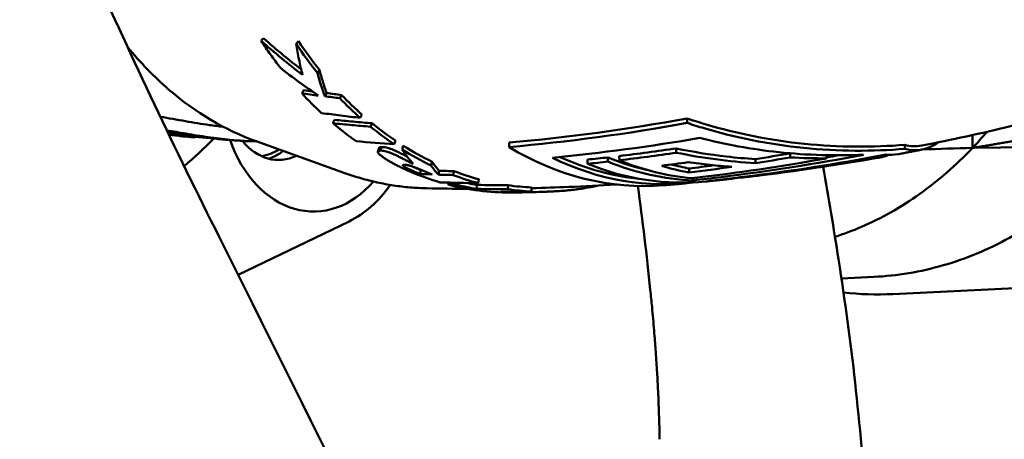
# Model space of a CAD drawing. Header units: millimetres. Extents: x 0 to 4878, y -120 to 1682.
# Tile 238 of 256: x 1224 to 1249, y 1319 to 1330. Entities that reach past the tile are written whole.
import ezdxf

# ---------------------------------------------------------------- set-up
doc = ezdxf.new("R2010")
doc.units = ezdxf.units.MM
doc.header["$LTSCALE"] = 2
doc.layers.add('Sichtbar (ISO)', color=7, linetype='Continuous', lineweight=50)

msp = doc.modelspace()

# ---------------------------------------------------------------- linework, layer by layer
at = {"layer": 'Sichtbar (ISO)'}
for p, q in [((1231.4366, 1329.0319), (1231.3819, 1328.9655)), ((1231.9578, 1328.322), (1231.9079, 1328.2491)), ((1231.5667, 1327.815), (1231.52, 1327.7376)), ((1232.1371, 1327.7427), (1232.0916, 1327.6645)), ((1232.51, 1327.6933), (1232.4652, 1327.6146)), ((1233.0159, 1327.2069), (1232.9757, 1327.1237)), ((1232.334, 1327.0757), (1232.2944, 1326.9915)), ((1233.2714, 1326.9892), (1233.2336, 1326.904)), ((1241.1218, 1326.9974), (1241.1204, 1327.1092)), ((1228.4596, 1326.6807), (1228.2106, 1326.7007)), ((1228.601, 1326.6578), (1228.8355, 1326.6389)), ((1228.8625, 1326.6373), (1228.8651, 1326.6723)), ((1229.3193, 1326.6116), (1228.8668, 1326.6479)), ((1230.381, 1326.5421), (1232.5933, 1325.7497)), ((1233.8521, 1326.5567), (1233.8197, 1326.4675)), ((1236.6824, 1326.3981), (1236.681, 1326.5084)), ((1233.4132, 1326.2863), (1233.4437, 1326.3767)), ((1234.048, 1326.4287), (1234.0174, 1326.3384)), ((1240.8485, 1326.2571), (1240.8471, 1326.3625)), ((1243.6868, 1326.1397), (1243.6856, 1326.2414)), ((1246.5398, 1326.3518), (1246.5385, 1326.4525)), ((1248.2262, 1326.3746), (1248.2263, 1326.3746)), ((1248.2264, 1326.3746), (1250.9307, 1326.4202)), ((1234.7627, 1326.0315), (1234.7387, 1325.9375)), ((1238.6385, 1325.9799), (1238.6371, 1326.0848)), ((1239.1442, 1326.0345), (1239.1429, 1326.1395)), ((1239.4293, 1326.0676), (1239.428, 1326.1727)), ((1242.8188, 1325.9951), (1242.8176, 1326.0967)), ((1244.5897, 1326.116), (1244.5888, 1326.1946)), ((1245.7944, 1326.1253), (1245.794, 1326.1577)), ((1234.4849, 1325.8231), (1234.4642, 1325.7273)), ((1234.9412, 1325.8068), (1234.9215, 1325.7108)), ((1235.3091, 1325.7964), (1235.2901, 1325.7002)), ((1241.1691, 1325.7615), (1241.1678, 1325.8628)), ((1235.1688, 1325.5114), (1235.1622, 1325.4633)), ((1235.4037, 1325.5062), (1235.397, 1325.455)), ((1235.9274, 1325.5964), (1235.9141, 1325.4984)), ((1241.2641, 1325.5683), (1241.2634, 1325.6244)), ((1242.461, 1325.6344), (1242.4609, 1325.6455)), ((1235.8836, 1325.4539), (1235.8751, 1325.3547)), ((1236.6565, 1325.4463), (1236.6499, 1325.3469)), ((1236.8921, 1325.2668), (1236.8921, 1325.2667)), ((1236.9506, 1325.2865), (1236.9509, 1325.2678)), ((1237.2438, 1325.3904), (1237.2427, 1325.2905)), ((1232.6965, 1324.5463), (1229.9328, 1323.2174)), ((1244.9624, 1323.1246), (1245.7653, 1323.1633)), ((1246.2411, 1322.7358), (1249.8838, 1322.9118))]:
    msp.add_line(p, q, dxfattribs=at)
for centre, major_axis, ratio, start_param, end_param in [((1237.37, 1336.2312), (-0.3061, 10.9458), 0.7420657, 2.2757322, 2.3670274), ((1237.3696, 1336.2307), (0.3033, -10.845), 0.7420657, 5.4173216, 5.5086236), ((1239.8443, 1337.7761), (-5.8868, -12.3729), 0.4663241, 5.7813656, 5.8544099), ((1236.6356, 1336.2174), (0.1874, -10.9524), 0.7470026, 5.5850208, 5.6595745), ((1237.3698, 1336.2311), (-0.323, 10.945), 0.7428362, 2.4549111, 2.5314073), ((1237.3695, 1336.2305), (0.3201, -10.8443), 0.7428362, 5.5965019, 5.6730033), ((1236.6356, 1336.2176), (0.1858, -10.9526), 0.7469104, 5.7012402, 5.7826787), ((1237.3696, 1336.2307), (0.3295, -10.8443), 0.7434144, 5.7095621, 5.7912378), ((1237.3698, 1336.2312), (-0.3325, 10.9448), 0.7434144, 2.5679714, 2.6496431), ((1242.4144, 1335.8164), (0.5791, -11.986), 0.7588802, 0.6278892, 0.6806712), ((1228.4902, 1341.0612), (0.1507, -14.4039), 0.2125285, 6.2159628, 6.2569496), ((1223.8919, 1335.9776), (0.2216, -11.7979), 0.7464272, 0.5369135, 0.6396448), ((1228.6588, 1341.0695), (0.2403, -14.4326), 0.2127099, 6.219098, 6.2712853), ((1231.7896, 1327.8417), (0.0573, -3.0494), 0.7464272, 5.12844, 6.9844192), ((1230.9247, 1327.8255), (0.0329, -1.7497), 0.7464272, 5.5144014, 6.6194605), ((1243.9639, 1412.8784), (-16.1106, -85.6464), 0.7677636, 0.0757093, 0.0898674), ((1230.3922, 1327.8156), (0.031, -1.6497), 0.7464272, 0.0716735, 0.4464931), ((1230.3924, 1327.8155), (0.0329, -1.7497), 0.7464272, 0.2052251, 0.5091815), ((1238.5804, 1339.0396), (-3.2047, -13.7493), 0.352468, 5.9641553, 6.0377834), ((1237.3699, 1336.2316), (0.3403, -10.945), 0.7440268, 5.8175048, 5.9127003), ((1237.37, 1336.2319), (0.3372, -10.8453), 0.7440268, 5.8175066, 5.9126993), ((1239.9518, 1336.2792), (0.2038, -10.8522), 0.7464272, 5.8427015, 6.3293854), ((1234.2848, 1441.2838), (0.8556, -115.8206), 0.6654344, 0.099832, 0.1111707), ((1244.4975, 1340.3119), (0.7185, -14.0774), 0.9895844, 6.1734144, 6.1757594), ((1238.5978, 1340.3396), (-2.9413, -14.9682), 0.2657597, 6.0328548, 6.0881152), ((1240.4582, 1336.2887), (0.2032, -10.8184), 0.7464272, 5.9174908, 6.3672466), ((1240.4582, 1336.2887), (0.2013, -10.7183), 0.7464272, 5.9386732, 6.1981787), ((1233.0868, 1437.5851), (0.8464, -111.8647), 0.6654441, 0.0632742, 0.0700889), ((1241.407, 1336.3065), (0.1999, -10.6416), 0.7464272, 5.9690838, 6.1068419), ((1241.407, 1336.3065), (0.2018, -10.7417), 0.7464272, 5.9720234, 6.2402202), ((1241.6924, 1336.3119), (0.2013, -10.7153), 0.7464272, 5.9712519, 6.2005106), ((1233.6111, 1439.4861), (0.8703, -113.9581), 0.6654474, 0.0792941, 0.087989), ((1234.8138, 1442.414), (0.8849, -117.1308), 0.6654437, 0.0710855, 0.1143934), ((1234.2991, 1441.3183), (0.8291, -115.9562), 0.6654194, 0.0998914, 0.1112168), ((1244.4896, 1340.3467), (0.7271, -14.2128), 0.9895841, 6.174508, 6.2386503), ((1236.6355, 1336.2177), (0.1834, -10.9528), 0.7466813, 5.9633583, 6.0555708), ((1237.3697, 1336.2311), (0.3448, -10.8443), 0.7449143, 5.9828373, 6.0611893), ((1240.9006, 1336.297), (0.2026, -10.7848), 0.7464272, 5.9732706, 6.3430612), ((1242.1987, 1336.3214), (0.2003, -10.6644), 0.7464272, 6.0411628, 6.1283563), ((1242.1987, 1336.3214), (0.1984, -10.5642), 0.7464272, 6.0706791, 6.1269567), ((1234.2687, 1441.4344), (0.8663, -115.9719), 0.6654396, 0.0782874, 0.0862517), ((1234.2546, 1441.4584), (0.8918, -116.0968), 0.6654495, 0.078072, 0.0919381), ((1235.2804, 1328.3019), (-12.0025, 0.3216), 0.2165958, 1.5085439, 1.5334863), ((1239.1963, 1420.5897), (-6.5301, -94.9622), 0.7678136, 0.0315394, 0.0444709), ((1237.3697, 1336.2313), (0.3479, -10.9443), 0.7449143, 5.9828377, 6.0611888), ((1236.8065, 1336.2206), (0.2201, -10.8518), 0.7463334, 6.110397, 6.141865), ((1241.407, 1336.3065), (0.2018, -10.7417), 0.7464272, 0.0278826, 0.1066357), ((1231.7896, 1327.8417), (0.0657, -3.4994), 0.7464272, 0.32933, 0.8063133), ((1234.6644, 1336.1799), (0.203, -10.8104), 0.7464272, 6.2534392, 6.2534409), ((1235.3237, 1325.8551), (-4.5677, 0.1581), 0.0869452, 1.5384484, 1.5898559), ((1236.8064, 1336.2204), (0.2221, -10.9515), 0.7463334, 6.0827833, 6.1418659), ((1238.852, 1405.8487), (-5.9897, -80.3557), 0.8099038, 0.0462107, 0.0580762), ((1238.7804, 1406.0484), (-5.7713, -80.467), 0.8089275, 0.0440887, 0.0559256), ((1237.1451, 1405.9053), (-2.2844, -80.6008), 0.811149, 0.0245581, 0.0364173), ((1236.8064, 1336.2205), (0.2222, -10.9517), 0.7464213, 6.2144734, 6.2736742), ((1237.3697, 1336.2312), (0.3523, -10.9442), 0.7458914, 6.1518592, 6.2245196), ((1237.3697, 1336.2313), (0.349, -10.8443), 0.7458914, 6.1518595, 6.2245192), ((1236.8398, 1325.3611), (-2.2505, -0.0353), 0.0422659, 1.5147404, 1.6195157), ((1235.3443, 1408.6131), (1.4847, -83.3476), 0.8044418, 0.0009399, 0.0016621), ((1235.3443, 1408.6131), (1.4847, -83.3476), 0.8044418, 0.001817, 0.0088334)]:
    msp.add_ellipse(centre, major_axis=major_axis, ratio=ratio, start_param=start_param, end_param=end_param, dxfattribs=at)
for points, knots in [([(1223.3564, 1337.9634), (1224.2852, 1335.5116), (1225.2695, 1333.143), (1227.3086, 1328.5573), (1228.3758, 1326.3184), (1229.4588, 1324.1623)], [-1.9121213, -1.9121213, -1.9121213, -1.9121213, -0.9646412, -0.9646412, -0.0000025, -0.0000025, -0.0000025, -0.0000025]), ([(1246.963, 1326.434), (1247.7092, 1326.5805), (1248.4465, 1326.7408), (1249.8998, 1327.0871), (1250.6158, 1327.273), (1252.0233, 1327.6681), (1252.7149, 1327.8772), (1254.0709, 1328.316), (1254.7353, 1328.5458), (1256.0348, 1329.023), (1256.6697, 1329.2705), (1257.289, 1329.5254)], [7.99366249, 7.99366249, 7.99366249, 7.99366249, 8.02403776, 8.02403776, 8.05441303, 8.05441303, 8.0847883, 8.0847883, 8.11516357, 8.11516357, 8.14553884, 8.14553884, 8.14553884, 8.14553884]), ([(1230.5609, 1329.1103), (1230.5515, 1329.0995), (1230.5422, 1329.0886), (1230.5235, 1329.0667), (1230.5142, 1329.0558), (1230.5049, 1329.0449)], [-0.0099994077, -0.0099994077, -0.0099994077, -0.0099994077, -0.0050042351, -0.0050042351, -0.000012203, -0.000012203, -0.000012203, -0.000012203]), ([(1230.5049, 1329.0449), (1230.5813, 1328.9282), (1230.6596, 1328.8137), (1230.8195, 1328.5892), (1230.9012, 1328.4792), (1230.9847, 1328.3715)], [0, 0, 0, 0, 0.046302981, 0.046302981, 0.092593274, 0.092593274, 0.092593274, 0.092593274]), ([(1230.5049, 1329.0449), (1230.6717, 1328.8962), (1230.8413, 1328.7509), (1231.1851, 1328.4679), (1231.3593, 1328.3302), (1231.5359, 1328.1962)], [0, 0, 0, 0, 0.0670628, 0.0670628, 0.13388344, 0.13388344, 0.13388344, 0.13388344]), ([(1231.502, 1328.3332), (1231.3551, 1328.4458), (1231.2099, 1328.561), (1230.8954, 1328.8191), (1230.7268, 1328.963), (1230.5609, 1329.1103)], [0.01057323, 0.01057323, 0.01057323, 0.01057323, 0.06632623, 0.06632623, 0.13289306, 0.13289306, 0.13289306, 0.13289306]), ([(1231.5359, 1328.1962), (1231.5043, 1328.3186), (1231.4756, 1328.4441), (1231.4243, 1328.7006), (1231.4016, 1328.8317), (1231.3819, 1328.9655)], [0.00000241, 0.00000241, 0.00000241, 0.00000241, 0.06120106, 0.06120106, 0.12239629, 0.12239629, 0.12239629, 0.12239629]), ([(1230.381, 1326.5421), (1229.6085, 1326.8188), (1228.8736, 1327.2555), (1227.8426, 1328.1423), (1227.4964, 1328.5), (1227.1768, 1328.8928)], [4.98006559, 4.98006559, 4.98006559, 4.98006559, 5.29212931, 5.29212931, 5.46550999, 5.46550999, 5.46550999, 5.46550999]), ([(1231.9295, 1327.6779), (1231.7684, 1327.7871), (1231.6091, 1327.8995), (1231.294, 1328.1308), (1231.1383, 1328.2497), (1230.9847, 1328.3715)], [0.00000846, 0.00000846, 0.00000846, 0.00000846, 0.05893918, 0.05893918, 0.11799617, 0.11799617, 0.11799617, 0.11799617]), ([(1232.1371, 1327.7427), (1232.1371, 1327.7428), (1232.1371, 1327.7428), (1232.137, 1327.7429), (1232.137, 1327.743), (1232.1369, 1327.7431), (1232.1369, 1327.7431), (1232.1369, 1327.7432), (1232.1368, 1327.7433), (1232.1368, 1327.7436), (1232.1368, 1327.7437), (1232.1366, 1327.7442), (1232.1365, 1327.7445), (1232.136, 1327.7457), (1232.1358, 1327.7463), (1232.1351, 1327.7485), (1232.1346, 1327.7499), (1232.1332, 1327.7537), (1232.1311, 1327.7594), (1232.129, 1327.7654), (1232.1269, 1327.7714), (1232.1206, 1327.789), (1232.1165, 1327.8006), (1232.1043, 1327.8356), (1232.0963, 1327.8591), (1232.0726, 1327.9299), (1232.0572, 1327.9776), (1232.0124, 1328.1224), (1231.9842, 1328.2212), (1231.9578, 1328.322)], [0.00000073, 0.00000073, 0.00000073, 0.00000073, 0.0000251, 0.0000251, 0.00004925, 0.00004925, 0.00007571, 0.00007571, 0.00012671, 0.00012671, 0.00021474, 0.00021474, 0.00038098, 0.00038098, 0.00063817, 0.00063817, 0.00116624, 0.00116624, 0.00201666, 0.00201666, 0.00992118, 0.00992118, 0.02512385, 0.02512385, 0.05552668, 0.05552668, 0.11631748, 0.11631748, 0.23790549, 0.23790549, 0.23790549, 0.23790549]), ([(1231.52, 1327.7376), (1231.5882, 1327.7273), (1231.6564, 1327.7172), (1231.7929, 1327.6973), (1231.8612, 1327.6875), (1231.9295, 1327.6779)], [0.000001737, 0.000001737, 0.000001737, 0.000001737, 0.026641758, 0.026641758, 0.053278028, 0.053278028, 0.053278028, 0.053278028]), ([(1231.7742, 1327.7845), (1231.7731, 1327.7847), (1231.772, 1327.7848), (1231.7028, 1327.7948), (1231.6348, 1327.8048), (1231.5667, 1327.815)], [0.026188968, 0.026188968, 0.026188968, 0.026188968, 0.026614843, 0.026614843, 0.053224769, 0.053224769, 0.053224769, 0.053224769]), ([(1232.51, 1327.6933), (1232.4478, 1327.7013), (1232.3857, 1327.7094), (1232.2614, 1327.7258), (1232.1993, 1327.7342), (1232.1371, 1327.7427)], [0.00001022, 0.00001022, 0.00001022, 0.00001022, 0.024221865, 0.024221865, 0.04844073, 0.04844073, 0.04844073, 0.04844073]), ([(1232.0916, 1327.6645), (1232.1538, 1327.656), (1232.2161, 1327.6475), (1232.3406, 1327.6309), (1232.4029, 1327.6227), (1232.4652, 1327.6146)], [0.00000276, 0.00000276, 0.00000276, 0.00000276, 0.024246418, 0.024246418, 0.048489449, 0.048489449, 0.048489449, 0.048489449]), ([(1232.9757, 1327.1237), (1232.8145, 1327.1423), (1232.6533, 1327.1616), (1232.3314, 1327.202), (1232.1706, 1327.2229), (1232.01, 1327.2447)], [0.00000101, 0.00000101, 0.00000101, 0.00000101, 0.06210365, 0.06210365, 0.12420639, 0.12420639, 0.12420639, 0.12420639]), ([(1229.5656, 1326.9003), (1229.4511, 1326.9137), (1229.3347, 1326.929), (1229.0204, 1326.9739), (1228.8222, 1327.006), (1228.6256, 1327.0403)], [0.316799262, 0.316799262, 0.316799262, 0.316799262, 0.352381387, 0.352381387, 0.412496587, 0.412496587, 0.412496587, 0.412496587]), ([(1232.2944, 1326.9915), (1232.4507, 1326.9754), (1232.6072, 1326.9601), (1232.9202, 1326.931), (1233.0769, 1326.9172), (1233.2336, 1326.904)], [0.00000189, 0.00000189, 0.00000189, 0.00000189, 0.06167322, 0.06167322, 0.12334439, 0.12334439, 0.12334439, 0.12334439]), ([(1233.2714, 1326.9892), (1233.115, 1327.0022), (1232.9586, 1327.0159), (1232.6462, 1327.0447), (1232.49, 1327.0598), (1232.334, 1327.0757)], [0.00001106, 0.00001106, 0.00001106, 0.00001106, 0.06161304, 0.06161304, 0.12322173, 0.12322173, 0.12322173, 0.12322173]), ([(1246.5385, 1326.4525), (1245.7559, 1326.3886), (1244.8944, 1326.3903), (1243.1885, 1326.5638), (1242.3441, 1326.7358), (1241.4359, 1327.0057), (1241.2789, 1327.0557), (1241.1204, 1327.1092)], [-1.70724149, -1.70724149, -1.70724149, -1.70724149, -1.46933663, -1.46933663, -1.23143177, -1.23143177, -1.18258096, -1.18258096, -1.18258096, -1.18258096]), ([(1246.5398, 1326.3518), (1245.7493, 1326.2872), (1244.8792, 1326.289), (1243.1562, 1326.4645), (1242.3033, 1326.6383), (1241.4037, 1326.9058), (1241.2634, 1326.9502), (1241.1218, 1326.9974)], [-1.7242395, -1.7242395, -1.7242395, -1.7242395, -1.48394782, -1.48394782, -1.24365615, -1.24365615, -1.19991238, -1.19991238, -1.19991238, -1.19991238]), ([(1228.1736, 1326.7776), (1228.2508, 1326.7659), (1228.3294, 1326.7537), (1228.5921, 1326.7131), (1228.7787, 1326.6844), (1228.9657, 1326.6578)], [0.990469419, 0.990469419, 0.990469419, 0.990469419, 1.015278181, 1.015278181, 1.072252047, 1.072252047, 1.072252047, 1.072252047]), ([(1230.3899, 1326.5389), (1230.1907, 1326.5423), (1229.968, 1326.5563), (1229.5552, 1326.5969), (1229.3709, 1326.6194), (1229.0005, 1326.6711), (1228.8144, 1326.7003), (1228.6301, 1326.7313)], [0.22842045, 0.22842045, 0.22842045, 0.22842045, 0.31293257, 0.31293257, 0.37637453, 0.37637453, 0.44004719, 0.44004719, 0.44004719, 0.44004719]), ([(1228.2047, 1326.7131), (1228.23, 1326.7104), (1228.2559, 1326.7075), (1228.3057, 1326.7021), (1228.3337, 1326.699), (1228.3736, 1326.6945), (1228.3862, 1326.6931), (1228.4099, 1326.6905), (1228.4144, 1326.69), (1228.4214, 1326.6892), (1228.4229, 1326.689), (1228.4264, 1326.6886), (1228.4279, 1326.6885), (1228.4305, 1326.6882), (1228.4313, 1326.6881), (1228.4331, 1326.6879), (1228.434, 1326.6878), (1228.4349, 1326.6877)], [0.129630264, 0.129630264, 0.129630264, 0.129630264, 0.138483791, 0.138483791, 0.145977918, 0.145977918, 0.150831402, 0.150831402, 0.15354973, 0.15354973, 0.155471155, 0.155471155, 0.15667862, 0.15667862, 0.157278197, 0.157278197, 0.157944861, 0.157944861, 0.157944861, 0.157944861]), ([(1228.702, 1326.6633), (1228.6977, 1326.6645), (1228.6897, 1326.6661), (1228.6668, 1326.6703), (1228.652, 1326.6728), (1228.6176, 1326.6783), (1228.5983, 1326.6812), (1228.5583, 1326.6869), (1228.5379, 1326.6897), (1228.5182, 1326.6922)], [0.000001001, 0.000001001, 0.000001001, 0.000001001, 0.005993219, 0.005993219, 0.012141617, 0.012141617, 0.018295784, 0.018295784, 0.024399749, 0.024399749, 0.024399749, 0.024399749]), ([(1228.5606, 1326.6614), (1228.5634, 1326.6611), (1228.5691, 1326.6605), (1228.5868, 1326.659), (1228.5934, 1326.6585), (1228.601, 1326.6578)], [0.000001, 0.000001, 0.000001, 0.000001, 0.0039924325, 0.0039924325, 0.0058052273, 0.0058052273, 0.0058052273, 0.0058052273]), ([(1228.8661, 1326.6373), (1228.8661, 1326.6373), (1228.8659, 1326.6373), (1228.865, 1326.6373), (1228.8645, 1326.6373), (1228.8638, 1326.6373), (1228.864, 1326.6373), (1228.8635, 1326.6373), (1228.8633, 1326.6373), (1228.863, 1326.6373), (1228.8628, 1326.6373), (1228.8626, 1326.6373), (1228.8626, 1326.6373), (1228.8625, 1326.6373)], [0.0316926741, 0.0316926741, 0.0316926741, 0.0316926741, 0.0324009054, 0.0324009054, 0.0330704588, 0.0330704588, 0.0337221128, 0.0337221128, 0.0339954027, 0.0339954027, 0.034384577, 0.034384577, 0.0344485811, 0.0344485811, 0.0344485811, 0.0344485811]), ([(1228.9657, 1326.6578), (1229.2482, 1326.6176), (1229.4925, 1326.5903), (1229.7959, 1326.5646), (1229.8923, 1326.5581), (1229.9805, 1326.5537)], [0.00000131, 0.00000131, 0.00000131, 0.00000131, 0.08569559, 0.08569559, 0.13088071, 0.13088071, 0.13088071, 0.13088071]), ([(1230.3244, 1326.5404), (1230.3015, 1326.541), (1230.2785, 1326.5417), (1230.2326, 1326.5431), (1230.2097, 1326.5439), (1230.1638, 1326.5456), (1230.1409, 1326.5465), (1230.095, 1326.5484), (1230.0721, 1326.5494), (1230.0263, 1326.5514), (1230.0034, 1326.5525), (1229.9805, 1326.5537)], [4.738510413, 4.738510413, 4.738510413, 4.738510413, 4.741897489, 4.741897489, 4.745284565, 4.745284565, 4.748671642, 4.748671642, 4.752058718, 4.752058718, 4.755445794, 4.755445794, 4.755445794, 4.755445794]), ([(1241.4377, 1326.6234), (1242.0615, 1326.4641), (1242.7296, 1326.3406), (1244.1152, 1326.1938), (1244.8334, 1326.1764), (1245.5087, 1326.2063)], [-5.29261656, -5.29261656, -5.29261656, -5.29261656, -5.10470004, -5.10470004, -4.90603326, -4.90603326, -4.90603326, -4.90603326]), ([(1247.3917, 1326.5205), (1247.3223, 1326.4722), (1247.2518, 1326.4319), (1246.9631, 1326.3048), (1246.7419, 1326.2947), (1246.5398, 1326.3518)], [-5.12515818, -5.12515818, -5.12515818, -5.12515818, -5.0468966, -5.0468966, -4.80660492, -4.80660492, -4.80660492, -4.80660492]), ([(1234.2383, 1325.7773), (1234.2076, 1325.7903), (1234.1779, 1325.8032), (1234.1494, 1325.8159), (1234.1332, 1325.8231), (1234.1173, 1325.8302), (1234.1018, 1325.8373), (1234.09, 1325.8427), (1234.0783, 1325.848), (1234.0669, 1325.8533), (1234.0404, 1325.8656), (1234.015, 1325.8777), (1233.9906, 1325.8895), (1233.9875, 1325.891), (1233.9844, 1325.8925), (1233.9813, 1325.894), (1233.9602, 1325.9043), (1233.9398, 1325.9144), (1233.9201, 1325.9243), (1233.9047, 1325.9321), (1233.8897, 1325.9397), (1233.8752, 1325.9473), (1233.8684, 1325.9508), (1233.8617, 1325.9543), (1233.855, 1325.9578), (1233.8342, 1325.9687), (1233.8143, 1325.9794), (1233.7951, 1325.9899), (1233.7907, 1325.9923), (1233.7863, 1325.9947), (1233.782, 1325.9971), (1233.7676, 1326.005), (1233.7536, 1326.0129), (1233.7401, 1326.0206), (1233.7264, 1326.0283), (1233.7133, 1326.0359), (1233.7006, 1326.0434), (1233.6969, 1326.0456), (1233.6932, 1326.0477), (1233.6896, 1326.0499), (1233.6734, 1326.0595), (1233.658, 1326.0688), (1233.6434, 1326.078), (1233.6388, 1326.0808), (1233.6343, 1326.0836), (1233.6299, 1326.0864), (1233.62, 1326.0926), (1233.6105, 1326.0987), (1233.6013, 1326.1047), (1233.5902, 1326.112), (1233.5795, 1326.1191), (1233.5692, 1326.126), (1233.5673, 1326.1273), (1233.5655, 1326.1286), (1233.5636, 1326.1299), (1233.5518, 1326.138), (1233.5406, 1326.1459), (1233.5301, 1326.1536), (1233.5261, 1326.1566), (1233.5221, 1326.1595), (1233.5182, 1326.1625), (1233.5122, 1326.1669), (1233.5065, 1326.1713), (1233.5011, 1326.1755), (1233.4923, 1326.1824), (1233.4841, 1326.1891), (1233.4766, 1326.1955), (1233.4687, 1326.2022), (1233.4615, 1326.2087), (1233.455, 1326.2149), (1233.4514, 1326.2183), (1233.448, 1326.2217), (1233.4448, 1326.225), (1233.4424, 1326.2275), (1233.44, 1326.23), (1233.4378, 1326.2325), (1233.432, 1326.2389), (1233.4272, 1326.2449), (1233.4233, 1326.2506), (1233.42, 1326.2554), (1233.4174, 1326.26), (1233.4156, 1326.2642), (1233.4145, 1326.2668), (1233.4137, 1326.2692), (1233.4131, 1326.2715), (1233.4125, 1326.2739), (1233.4121, 1326.2762), (1233.4121, 1326.2784), (1233.412, 1326.2817), (1233.4125, 1326.2847), (1233.4136, 1326.2874), (1233.414, 1326.2885), (1233.4146, 1326.2896), (1233.4153, 1326.2907), (1233.4173, 1326.2937), (1233.4201, 1326.2963), (1233.4239, 1326.2985), (1233.4248, 1326.299), (1233.4258, 1326.2996), (1233.4268, 1326.3), (1233.4315, 1326.3022), (1233.4372, 1326.3039), (1233.4439, 1326.3052), (1233.4521, 1326.3068), (1233.4618, 1326.3078), (1233.4732, 1326.308)], [0, 0, 0, 0, 0.03987075, 0.03987075, 0.03987075, 0.0625, 0.0625, 0.0625, 0.07981482, 0.07981482, 0.07981482, 0.11989582, 0.11989582, 0.11989582, 0.125, 0.125, 0.125, 0.16007309, 0.16007309, 0.16007309, 0.1875, 0.1875, 0.1875, 0.20033184, 0.20033184, 0.20033184, 0.24068322, 0.24068322, 0.24068322, 0.25, 0.25, 0.25, 0.28112099, 0.28112099, 0.28112099, 0.3125, 0.3125, 0.3125, 0.3216649, 0.3216649, 0.3216649, 0.3623744, 0.3623744, 0.3623744, 0.375, 0.375, 0.375, 0.40319056, 0.40319056, 0.40319056, 0.4375, 0.4375, 0.4375, 0.4439, 0.4439, 0.4439, 0.48424524, 0.48424524, 0.48424524, 0.5, 0.5, 0.5, 0.52397679, 0.52397679, 0.52397679, 0.5625, 0.5625, 0.5625, 0.60261232, 0.60261232, 0.60261232, 0.625, 0.625, 0.625, 0.64231018, 0.64231018, 0.64231018, 0.6875, 0.6875, 0.6875, 0.72653428, 0.72653428, 0.72653428, 0.75, 0.75, 0.75, 0.7746639, 0.7746639, 0.7746639, 0.8125, 0.8125, 0.8125, 0.82850329, 0.82850329, 0.82850329, 0.875, 0.875, 0.875, 0.88638375, 0.88638375, 0.88638375, 0.9375, 0.9375, 0.9375, 0.99999927, 0.99999927, 0.99999927, 0.99999927]), ([(1233.5041, 1326.3985), (1233.4928, 1326.3983), (1233.4832, 1326.3974), (1233.475, 1326.3958), (1233.4669, 1326.3943), (1233.4602, 1326.3922), (1233.4551, 1326.3893), (1233.4511, 1326.3871), (1233.4481, 1326.3844), (1233.446, 1326.3813), (1233.4454, 1326.3804), (1233.4449, 1326.3794), (1233.4444, 1326.3784), (1233.4442, 1326.3779), (1233.4439, 1326.3773), (1233.4437, 1326.3767)], [0, 0, 0, 0, 0.0625, 0.0625, 0.0625, 0.125, 0.125, 0.125, 0.17326657, 0.17326657, 0.17326657, 0.1875, 0.1875, 0.1875, 0.19551426, 0.19551426, 0.19551426, 0.19551426]), ([(1233.5041, 1326.3985), (1233.4989, 1326.3834), (1233.4938, 1326.3684), (1233.4835, 1326.3382), (1233.4784, 1326.3231), (1233.4732, 1326.308)], [-0.010000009, -0.010000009, -0.010000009, -0.010000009, -0.00500001, -0.00500001, -0.000000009, -0.000000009, -0.000000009, -0.000000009]), ([(1233.4732, 1326.308), (1233.4903, 1326.3085), (1233.5085, 1326.3077), (1233.5277, 1326.3057), (1233.547, 1326.3036), (1233.5674, 1326.3002), (1233.5889, 1326.2955), (1233.6104, 1326.2908), (1233.633, 1326.2847), (1233.6564, 1326.2772), (1233.6798, 1326.2698), (1233.7041, 1326.2611), (1233.7289, 1326.2515), (1233.7536, 1326.2418), (1233.7787, 1326.2312), (1233.8041, 1326.22), (1233.8295, 1326.2088), (1233.855, 1326.197), (1233.8806, 1326.1848), (1233.9063, 1326.1726), (1233.932, 1326.16), (1233.9581, 1326.1471), (1233.9842, 1326.1341), (1234.0107, 1326.1208), (1234.0377, 1326.1071), (1234.0646, 1326.0935), (1234.092, 1326.0795), (1234.1199, 1326.0653), (1234.1478, 1326.051), (1234.1762, 1326.0365), (1234.2053, 1326.0217), (1234.2343, 1326.0069), (1234.264, 1325.9919), (1234.2943, 1325.9767)], [0, 0, 0, 0, 0.0909093, 0.0909093, 0.0909093, 0.1818181, 0.1818181, 0.1818181, 0.2727268, 0.2727268, 0.2727268, 0.3636355, 0.3636355, 0.3636355, 0.4545443, 0.4545443, 0.4545443, 0.545453, 0.545453, 0.545453, 0.6363617, 0.6363617, 0.6363617, 0.7272705, 0.7272705, 0.7272705, 0.8181792, 0.8181792, 0.8181792, 0.9090879, 0.9090879, 0.9090879, 1, 1, 1, 1]), ([(1234.1452, 1326.1587), (1234.1181, 1326.1726), (1234.0914, 1326.1862), (1234.0652, 1326.1995), (1234.0385, 1326.213), (1234.0122, 1326.2262), (1233.9863, 1326.2391), (1233.9604, 1326.2519), (1233.9349, 1326.2644), (1233.9094, 1326.2765), (1233.884, 1326.2885), (1233.8586, 1326.3002), (1233.8334, 1326.3113), (1233.8083, 1326.3224), (1233.7833, 1326.3329), (1233.7587, 1326.3425), (1233.7341, 1326.3521), (1233.71, 1326.3607), (1233.6867, 1326.368), (1233.6633, 1326.3754), (1233.6409, 1326.3815), (1233.6195, 1326.3861), (1233.5981, 1326.3908), (1233.5778, 1326.3941), (1233.5585, 1326.3962), (1233.5393, 1326.3982), (1233.5212, 1326.399), (1233.5041, 1326.3985)], [0.18336961, 0.18336961, 0.18336961, 0.18336961, 0.27273181, 0.27273181, 0.27273181, 0.36364182, 0.36364182, 0.36364182, 0.45455184, 0.45455184, 0.45455184, 0.54546186, 0.54546186, 0.54546186, 0.63637188, 0.63637188, 0.63637188, 0.7272819, 0.7272819, 0.7272819, 0.81819191, 0.81819191, 0.81819191, 0.90910193, 0.90910193, 0.90910193, 1, 1, 1, 1]), ([(1240.8485, 1326.2571), (1240.6122, 1326.2221), (1240.3757, 1326.1888), (1239.9027, 1326.1257), (1239.666, 1326.0958), (1239.4293, 1326.0676)], [-0.21422283, -0.21422283, -0.21422283, -0.21422283, -0.10711184, -0.10711184, -0.000001, -0.000001, -0.000001, -0.000001]), ([(1242.8176, 1326.0967), (1242.5796, 1326.112), (1242.3405, 1326.1329), (1241.6784, 1326.2088), (1241.257, 1326.2779), (1240.8471, 1326.3625)], [-1.56424817, -1.56424817, -1.56424817, -1.56424817, -1.49772244, -1.49772244, -1.37943619, -1.37943619, -1.37943619, -1.37943619]), ([(1242.8188, 1325.9951), (1242.4873, 1326.0157), (1242.1565, 1326.0479), (1241.4992, 1326.1353), (1241.1727, 1326.1904), (1240.8485, 1326.2571)], [-0.20071747, -0.20071747, -0.20071747, -0.20071747, -0.100163, -0.100163, -0.00000218, -0.00000218, -0.00000218, -0.00000218]), ([(1248.2262, 1326.3746), (1247.8158, 1325.9421), (1247.3746, 1325.5584), (1246.4482, 1324.8996), (1245.9626, 1324.6242), (1245.2422, 1324.3143), (1245.023, 1324.2322), (1244.8015, 1324.161)], [-1.49394858, -1.49394858, -1.49394858, -1.49394858, -1.28343116, -1.28343116, -1.07320139, -1.07320139, -0.98299016, -0.98299016, -0.98299016, -0.98299016]), ([(1246.3646, 1326.2181), (1246.4049, 1326.2256), (1246.4453, 1326.2331), (1246.5259, 1326.2481), (1246.5661, 1326.2557), (1246.6466, 1326.271), (1246.6869, 1326.2786), (1246.7673, 1326.294), (1246.8074, 1326.3018), (1246.8877, 1326.3173), (1246.9279, 1326.3252), (1246.968, 1326.333)], [7.985323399, 7.985323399, 7.985323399, 7.985323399, 7.9869524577, 7.9869524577, 7.9885815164, 7.9885815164, 7.9902105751, 7.9902105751, 7.9918396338, 7.9918396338, 7.9934686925, 7.9934686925, 7.9934686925, 7.9934686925]), ([(1241.1418, 1326.0197), (1241.3233, 1325.9938), (1241.5052, 1325.9714), (1241.8699, 1325.9337), (1242.0525, 1325.9183), (1242.2354, 1325.9064)], [-0.11094165, -0.11094165, -0.11094165, -0.11094165, -0.05547127, -0.05547127, -0.000001, -0.000001, -0.000001, -0.000001]), ([(1245.5087, 1326.2063), (1244.3221, 1325.9789), (1243.1377, 1325.7931), (1241.7324, 1325.6209), (1241.4979, 1325.5938), (1241.2641, 1325.5683)], [-6.0124692, -6.0124692, -6.0124692, -6.0124692, -5.51822151, -5.51822151, -5.41896769, -5.41896769, -5.41896769, -5.41896769]), ([(1241.8322, 1325.5732), (1242.0643, 1325.5985), (1242.297, 1325.6254), (1243.7023, 1325.7975), (1244.8884, 1325.9835), (1246.0768, 1326.2112)], [-13.53394027, -13.53394027, -13.53394027, -13.53394027, -13.43540674, -13.43540674, -12.94046322, -12.94046322, -12.94046322, -12.94046322]), ([(1245.7944, 1326.1253), (1245.2402, 1326.0256), (1244.6852, 1325.9347), (1243.574, 1325.7711), (1243.0178, 1325.6982), (1242.461, 1325.6344)], [-0.50366812, -0.50366812, -0.50366812, -0.50366812, -0.25183505, -0.25183505, -0.00000099, -0.00000099, -0.00000099, -0.00000099]), ([(1234.6274, 1325.3698), (1234.49, 1325.3727), (1234.3526, 1325.3801), (1234.0784, 1325.404), (1233.9415, 1325.4204), (1233.6685, 1325.4623), (1233.5325, 1325.4878), (1233.2616, 1325.5475), (1233.1268, 1325.5818), (1232.8587, 1325.6592), (1232.7255, 1325.7023), (1232.5933, 1325.7497)], [4.73375562, 4.73375562, 4.73375562, 4.73375562, 4.78301762, 4.78301762, 4.83227961, 4.83227961, 4.88154161, 4.88154161, 4.9308036, 4.9308036, 4.98006559, 4.98006559, 4.98006559, 4.98006559]), ([(1234.0887, 1325.9555), (1234.0828, 1325.9559), (1234.0775, 1325.9561), (1234.0725, 1325.9561), (1234.0698, 1325.9561), (1234.0673, 1325.9561), (1234.0649, 1325.9561), (1234.0625, 1325.956), (1234.0603, 1325.9559), (1234.0582, 1325.9558), (1234.0543, 1325.9555), (1234.0509, 1325.9551), (1234.048, 1325.9544), (1234.0435, 1325.9534), (1234.0402, 1325.9521), (1234.0382, 1325.9502), (1234.037, 1325.9491), (1234.0363, 1325.9479), (1234.0361, 1325.9464), (1234.036, 1325.9454), (1234.0361, 1325.9444), (1234.0365, 1325.9432), (1234.0367, 1325.9425), (1234.0371, 1325.9416), (1234.0375, 1325.9408), (1234.0387, 1325.9387), (1234.0405, 1325.9364), (1234.0428, 1325.9338), (1234.0446, 1325.9319), (1234.0468, 1325.9299), (1234.0494, 1325.9277), (1234.0514, 1325.926), (1234.0536, 1325.9242), (1234.0561, 1325.9224), (1234.057, 1325.9217), (1234.0579, 1325.921), (1234.0588, 1325.9204), (1234.0623, 1325.9178), (1234.0661, 1325.9152), (1234.0702, 1325.9125), (1234.0718, 1325.9114), (1234.0735, 1325.9103), (1234.0753, 1325.9092), (1234.0779, 1325.9075), (1234.0806, 1325.9058), (1234.0835, 1325.9041), (1234.0885, 1325.901), (1234.0938, 1325.8979), (1234.0994, 1325.8947), (1234.1046, 1325.8917), (1234.11, 1325.8887), (1234.1156, 1325.8856), (1234.1197, 1325.8833), (1234.1239, 1325.8811), (1234.1282, 1325.8788), (1234.1303, 1325.8777), (1234.1324, 1325.8765), (1234.1345, 1325.8754), (1234.1411, 1325.8719), (1234.148, 1325.8684), (1234.1552, 1325.8647), (1234.1572, 1325.8636), (1234.1593, 1325.8626), (1234.1614, 1325.8615), (1234.1667, 1325.8589), (1234.172, 1325.8562), (1234.1776, 1325.8534), (1234.1845, 1325.85), (1234.1917, 1325.8465), (1234.1991, 1325.8429), (1234.2082, 1325.8385), (1234.2176, 1325.834), (1234.2274, 1325.8294), (1234.232, 1325.8273), (1234.2366, 1325.8251), (1234.2413, 1325.8229), (1234.2458, 1325.8208), (1234.2504, 1325.8187), (1234.2551, 1325.8166), (1234.2658, 1325.8117), (1234.277, 1325.8066), (1234.2886, 1325.8014), (1234.2975, 1325.7975), (1234.3067, 1325.7934), (1234.3161, 1325.7892), (1234.3243, 1325.7857), (1234.3326, 1325.7821), (1234.3411, 1325.7784), (1234.344, 1325.7771), (1234.3468, 1325.7759), (1234.3497, 1325.7747), (1234.3613, 1325.7697), (1234.3732, 1325.7647), (1234.3855, 1325.7595), (1234.3901, 1325.7576), (1234.3948, 1325.7556), (1234.3995, 1325.7537), (1234.4074, 1325.7504), (1234.4155, 1325.7471), (1234.4237, 1325.7437), (1234.4368, 1325.7383), (1234.4503, 1325.7329), (1234.4642, 1325.7273)], [0, 0, 0, 0, 0.04042891, 0.04042891, 0.04042891, 0.0625, 0.0625, 0.0625, 0.08406558, 0.08406558, 0.08406558, 0.125, 0.125, 0.125, 0.1875, 0.1875, 0.1875, 0.22427406, 0.22427406, 0.22427406, 0.25, 0.25, 0.25, 0.2675799, 0.2675799, 0.2675799, 0.3125, 0.3125, 0.3125, 0.34710309, 0.34710309, 0.34710309, 0.375, 0.375, 0.375, 0.38501063, 0.38501063, 0.38501063, 0.42262535, 0.42262535, 0.42262535, 0.4375, 0.4375, 0.4375, 0.46017003, 0.46017003, 0.46017003, 0.5, 0.5, 0.5, 0.53627644, 0.53627644, 0.53627644, 0.5625, 0.5625, 0.5625, 0.57497181, 0.57497181, 0.57497181, 0.61384774, 0.61384774, 0.61384774, 0.625, 0.625, 0.625, 0.65271962, 0.65271962, 0.65271962, 0.6875, 0.6875, 0.6875, 0.7302158, 0.7302158, 0.7302158, 0.75, 0.75, 0.75, 0.76887245, 0.76887245, 0.76887245, 0.8125, 0.8125, 0.8125, 0.84607289, 0.84607289, 0.84607289, 0.875, 0.875, 0.875, 0.88462607, 0.88462607, 0.88462607, 0.92313523, 0.92313523, 0.92313523, 0.9375, 0.9375, 0.9375, 0.9615822, 0.9615822, 0.9615822, 1, 1, 1, 1]), ([(1234.7631, 1325.7161), (1234.7498, 1325.7213), (1234.7367, 1325.7265), (1234.7238, 1325.7316), (1234.7131, 1325.7359), (1234.7025, 1325.7401), (1234.6921, 1325.7443), (1234.677, 1325.7503), (1234.6623, 1325.7563), (1234.648, 1325.7621), (1234.6407, 1325.7651), (1234.6335, 1325.768), (1234.6264, 1325.7709), (1234.6213, 1325.773), (1234.6163, 1325.775), (1234.6114, 1325.7771), (1234.5992, 1325.7821), (1234.5873, 1325.787), (1234.5756, 1325.7918), (1234.5722, 1325.7932), (1234.5688, 1325.7946), (1234.5655, 1325.796), (1234.5571, 1325.7995), (1234.5488, 1325.8029), (1234.5406, 1325.8063), (1234.5298, 1325.8108), (1234.5192, 1325.8152), (1234.5088, 1325.8195), (1234.4966, 1325.8246), (1234.4846, 1325.8296), (1234.4729, 1325.8344), (1234.4671, 1325.8369), (1234.4614, 1325.8392), (1234.4557, 1325.8416), (1234.4505, 1325.8438), (1234.4453, 1325.8459), (1234.4401, 1325.848), (1234.4285, 1325.8528), (1234.4171, 1325.8575), (1234.4059, 1325.8621), (1234.3958, 1325.8662), (1234.3858, 1325.8702), (1234.3761, 1325.8742), (1234.3702, 1325.8765), (1234.3645, 1325.8788), (1234.3587, 1325.8811), (1234.354, 1325.883), (1234.3492, 1325.8848), (1234.3445, 1325.8867), (1234.3341, 1325.8907), (1234.3239, 1325.8947), (1234.3138, 1325.8985), (1234.3029, 1325.9026), (1234.2921, 1325.9066), (1234.2816, 1325.9104), (1234.2781, 1325.9116), (1234.2746, 1325.9128), (1234.2712, 1325.9141), (1234.2638, 1325.9166), (1234.2567, 1325.9191), (1234.2496, 1325.9214), (1234.2434, 1325.9235), (1234.2373, 1325.9254), (1234.2312, 1325.9273), (1234.2261, 1325.9289), (1234.2212, 1325.9304), (1234.2162, 1325.9318), (1234.2084, 1325.9341), (1234.2007, 1325.9362), (1234.1932, 1325.9381), (1234.1894, 1325.9391), (1234.1857, 1325.94), (1234.1821, 1325.9409), (1234.1736, 1325.943), (1234.1654, 1325.9448), (1234.1572, 1325.9465), (1234.1545, 1325.947), (1234.1518, 1325.9475), (1234.1491, 1325.948), (1234.14, 1325.9497), (1234.131, 1325.9511), (1234.1222, 1325.9523), (1234.1108, 1325.9538), (1234.0996, 1325.9549), (1234.0887, 1325.9555)], [0, 0, 0, 0, 0.03882279, 0.03882279, 0.03882279, 0.07142857, 0.07142857, 0.07142857, 0.11874612, 0.11874612, 0.11874612, 0.14285714, 0.14285714, 0.14285714, 0.15997001, 0.15997001, 0.15997001, 0.20205257, 0.20205257, 0.20205257, 0.21428571, 0.21428571, 0.21428571, 0.24501087, 0.24501087, 0.24501087, 0.28571429, 0.28571429, 0.28571429, 0.33347306, 0.33347306, 0.33347306, 0.35714286, 0.35714286, 0.35714286, 0.37902048, 0.37902048, 0.37902048, 0.42857143, 0.42857143, 0.42857143, 0.47330071, 0.47330071, 0.47330071, 0.5, 0.5, 0.5, 0.52222493, 0.52222493, 0.52222493, 0.57142857, 0.57142857, 0.57142857, 0.62497625, 0.62497625, 0.62497625, 0.64285714, 0.64285714, 0.64285714, 0.68088487, 0.68088487, 0.68088487, 0.71428571, 0.71428571, 0.71428571, 0.74202672, 0.74202672, 0.74202672, 0.78571429, 0.78571429, 0.78571429, 0.8074168, 0.8074168, 0.8074168, 0.85714286, 0.85714286, 0.85714286, 0.87354249, 0.87354249, 0.87354249, 0.92857143, 0.92857143, 0.92857143, 1, 1, 1, 1]), ([(1234.4849, 1325.8231), (1234.4711, 1325.8286), (1234.4577, 1325.834), (1234.4447, 1325.8393), (1234.4363, 1325.8428), (1234.428, 1325.8462), (1234.4199, 1325.8495), (1234.4156, 1325.8514), (1234.4112, 1325.8532), (1234.4069, 1325.855), (1234.3947, 1325.8601), (1234.3829, 1325.8651), (1234.3714, 1325.87), (1234.3681, 1325.8714), (1234.3649, 1325.8729), (1234.3616, 1325.8743), (1234.3536, 1325.8777), (1234.3458, 1325.8811), (1234.3381, 1325.8845), (1234.3282, 1325.8888), (1234.3186, 1325.8931), (1234.3093, 1325.8972), (1234.2983, 1325.9021), (1234.2878, 1325.9069), (1234.2776, 1325.9116), (1234.277, 1325.9119), (1234.2764, 1325.9122), (1234.2757, 1325.9124)], [0, 0, 0, 0, 0.0378958, 0.0378958, 0.0378958, 0.0625, 0.0625, 0.0625, 0.07587473, 0.07587473, 0.07587473, 0.11398117, 0.11398117, 0.11398117, 0.125, 0.125, 0.125, 0.15220131, 0.15220131, 0.15220131, 0.1875, 0.1875, 0.1875, 0.22895421, 0.22895421, 0.22895421, 0.23155217, 0.23155217, 0.23155217, 0.23155217]), ([(1234.7387, 1325.9375), (1234.7682, 1325.896), (1234.7982, 1325.8564), (1234.8591, 1325.7808), (1234.89, 1325.7448), (1234.9215, 1325.7108)], [0.00000056, 0.00000056, 0.00000056, 0.00000056, 0.042426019, 0.042426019, 0.084850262, 0.084850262, 0.084850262, 0.084850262]), ([(1235.3091, 1325.7964), (1235.2478, 1325.7979), (1235.1864, 1325.7995), (1235.0638, 1325.803), (1235.0025, 1325.8048), (1234.9412, 1325.8068)], [0.000011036, 0.000011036, 0.000011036, 0.000011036, 0.024048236, 0.024048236, 0.048093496, 0.048093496, 0.048093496, 0.048093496]), ([(1245.8573, 1212.8494), (1245.8573, 1214.9565), (1245.8573, 1217.0358), (1245.8572, 1219.0894), (1245.8572, 1220.8289), (1245.8572, 1222.5494), (1245.8572, 1224.2514), (1245.8571, 1229.8733), (1245.8568, 1235.2934), (1245.8562, 1240.4996), (1245.8557, 1244.7562), (1245.855, 1248.8714), (1245.8547, 1252.8878), (1245.8545, 1255.2712), (1245.8544, 1257.6198), (1245.8545, 1259.9435), (1245.8546, 1262.3777), (1245.8547, 1264.7842), (1245.8546, 1267.1958), (1245.8543, 1270.9654), (1245.8533, 1274.7475), (1245.8494, 1278.6681), (1245.8485, 1279.6113), (1245.8474, 1280.5624), (1245.8462, 1281.5193), (1245.8401, 1286.2444), (1245.8306, 1291.1138), (1245.8274, 1295.8377), (1245.8268, 1296.6785), (1245.8264, 1297.5148), (1245.826, 1298.3461), (1245.8238, 1302.4527), (1245.8186, 1306.2443), (1245.7795, 1310.1675), (1245.7572, 1312.4043), (1245.7256, 1314.6885), (1245.6064, 1316.859), (1245.5981, 1317.0109), (1245.5893, 1317.1625), (1245.5801, 1317.3136), (1245.5131, 1318.4067), (1245.4212, 1319.4747), (1245.3024, 1320.5368), (1245.1886, 1321.5545), (1245.0501, 1322.5668), (1244.8896, 1323.6033), (1244.7727, 1324.3584), (1244.6439, 1325.1269), (1244.5055, 1325.906)], [0.10366242, 0.10366242, 0.10366242, 0.10366242, 0.14285714, 0.14285714, 0.14285714, 0.17605656, 0.17605656, 0.17605656, 0.28571429, 0.28571429, 0.28571429, 0.37536841, 0.37536841, 0.37536841, 0.42857143, 0.42857143, 0.42857143, 0.48430749, 0.48430749, 0.48430749, 0.57142857, 0.57142857, 0.57142857, 0.59238667, 0.59238667, 0.59238667, 0.69586735, 0.69586735, 0.69586735, 0.71428571, 0.71428571, 0.71428571, 0.80526972, 0.80526972, 0.80526972, 0.85714286, 0.85714286, 0.85714286, 0.86077332, 0.86077332, 0.86077332, 0.88703608, 0.88703608, 0.88703608, 0.91220176, 0.91220176, 0.91220176, 0.9305379, 0.9305379, 0.9305379, 0.9305379]), ([(1234.9215, 1325.7108), (1234.9829, 1325.7088), (1235.0443, 1325.7069), (1235.1672, 1325.7034), (1235.2287, 1325.7017), (1235.2901, 1325.7002)], [0.00000259, 0.00000259, 0.00000259, 0.00000259, 0.024069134, 0.024069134, 0.048134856, 0.048134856, 0.048134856, 0.048134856]), ([(1240.5296, 1325.4456), (1240.5672, 1325.4487), (1240.6047, 1325.4518), (1240.6799, 1325.458), (1240.7175, 1325.4611), (1240.7926, 1325.4675), (1240.8301, 1325.4707), (1240.9052, 1325.4772), (1240.9428, 1325.4805), (1241.0178, 1325.4872), (1241.0553, 1325.4905), (1241.0928, 1325.4939)], [7.908561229, 7.908561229, 7.908561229, 7.908561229, 7.9100200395, 7.9100200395, 7.9114788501, 7.9114788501, 7.9129376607, 7.9129376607, 7.9143964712, 7.9143964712, 7.9158552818, 7.9158552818, 7.9158552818, 7.9158552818]), ([(1241.5846, 1325.5406), (1241.6221, 1325.5443), (1241.6596, 1325.5481), (1241.7346, 1325.5557), (1241.7721, 1325.5595), (1241.847, 1325.5673), (1241.8845, 1325.5712), (1241.9594, 1325.579), (1241.9969, 1325.583), (1242.0717, 1325.591), (1242.1092, 1325.5951), (1242.1466, 1325.5992)], [7.9222370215, 7.9222370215, 7.9222370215, 7.9222370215, 7.9236996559, 7.9236996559, 7.9251622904, 7.9251622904, 7.9266249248, 7.9266249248, 7.9280875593, 7.9280875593, 7.9295501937, 7.9295501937, 7.9295501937, 7.9295501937]), ([(1235.1622, 1325.4633), (1235.4182, 1325.3971), (1235.6763, 1325.3473), (1236.1948, 1325.2808), (1236.455, 1325.2642), (1236.7152, 1325.2641)], [0.000001, 0.000001, 0.000001, 0.000001, 0.10456315, 0.10456315, 0.20912528, 0.20912528, 0.20912528, 0.20912528]), ([(1237.2437, 1325.3737), (1237.5527, 1325.3811), (1237.8617, 1325.391), (1238.5638, 1325.4191), (1238.9569, 1325.4388), (1239.3553, 1325.4629), (1239.3613, 1325.4633), (1239.3673, 1325.4636)], [7.86628045, 7.86628045, 7.86628045, 7.86628045, 7.878207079, 7.878207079, 7.893403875, 7.893403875, 7.893636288, 7.893636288, 7.893636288, 7.893636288]), ([(1237.4213, 1325.2793), (1237.4467, 1325.28), (1237.4719, 1325.2808), (1237.4967, 1325.2816), (1237.5062, 1325.2819), (1237.5156, 1325.2822), (1237.525, 1325.2825), (1237.5426, 1325.2831), (1237.5599, 1325.2837), (1237.5771, 1325.2843), (1237.5928, 1325.2848), (1237.6084, 1325.2854), (1237.624, 1325.286), (1237.637, 1325.2865), (1237.6501, 1325.287), (1237.6631, 1325.2875), (1237.6827, 1325.2883), (1237.7022, 1325.2891), (1237.7217, 1325.29), (1237.7324, 1325.2904), (1237.7432, 1325.2909), (1237.754, 1325.2914), (1237.7756, 1325.2924), (1237.7972, 1325.2935), (1237.8188, 1325.2947), (1237.8276, 1325.2951), (1237.8364, 1325.2956), (1237.8453, 1325.2961), (1237.8688, 1325.2974), (1237.8926, 1325.2988), (1237.9168, 1325.3004), (1237.9226, 1325.3007), (1237.9285, 1325.3011), (1237.9343, 1325.3015), (1237.962, 1325.3033), (1237.9903, 1325.3053), (1238.0195, 1325.3076), (1238.0463, 1325.3096), (1238.0739, 1325.3119), (1238.1023, 1325.3144), (1238.1114, 1325.3152), (1238.1205, 1325.3161), (1238.1297, 1325.3169), (1238.1471, 1325.3186), (1238.1648, 1325.3203), (1238.1826, 1325.3221), (1238.2039, 1325.3242), (1238.2255, 1325.3266), (1238.2474, 1325.329), (1238.2519, 1325.3295), (1238.2565, 1325.33), (1238.261, 1325.3306), (1238.286, 1325.3334), (1238.3114, 1325.3365), (1238.3373, 1325.3398), (1238.3486, 1325.3412), (1238.3601, 1325.3427), (1238.3716, 1325.3443), (1238.3849, 1325.346), (1238.3983, 1325.3479), (1238.4118, 1325.3498), (1238.436, 1325.3532), (1238.4606, 1325.3568), (1238.4858, 1325.3606), (1238.4919, 1325.3616), (1238.498, 1325.3625), (1238.5041, 1325.3635), (1238.5227, 1325.3664), (1238.5416, 1325.3695), (1238.5608, 1325.3727), (1238.5859, 1325.3769), (1238.6115, 1325.3813), (1238.6378, 1325.3861), (1238.6409, 1325.3867), (1238.644, 1325.3872), (1238.6471, 1325.3878), (1238.6704, 1325.3921), (1238.6941, 1325.3966), (1238.7183, 1325.4013), (1238.7458, 1325.4067), (1238.774, 1325.4125), (1238.8028, 1325.4186)], [0, 0, 0, 0, 0.0602433, 0.0602433, 0.0602433, 0.0833333, 0.0833333, 0.0833333, 0.126899, 0.126899, 0.126899, 0.1666667, 0.1666667, 0.1666667, 0.2000389, 0.2000389, 0.2000389, 0.25, 0.25, 0.25, 0.2776754, 0.2776754, 0.2776754, 0.3333333, 0.3333333, 0.3333333, 0.3560464, 0.3560464, 0.3560464, 0.4166667, 0.4166667, 0.4166667, 0.4312601, 0.4312601, 0.4312601, 0.5, 0.5, 0.5, 0.5631407, 0.5631407, 0.5631407, 0.5833333, 0.5833333, 0.5833333, 0.621429, 0.621429, 0.621429, 0.6666667, 0.6666667, 0.6666667, 0.6760657, 0.6760657, 0.6760657, 0.727423, 0.727423, 0.727423, 0.75, 0.75, 0.75, 0.7758587, 0.7758587, 0.7758587, 0.8221612, 0.8221612, 0.8221612, 0.8333333, 0.8333333, 0.8333333, 0.8671536, 0.8671536, 0.8671536, 0.9114338, 0.9114338, 0.9114338, 0.9166667, 0.9166667, 0.9166667, 0.9556109, 0.9556109, 0.9556109, 1, 1, 1, 1]), ([(1238.8028, 1325.4186), (1238.8251, 1325.4233), (1238.8467, 1325.4281), (1238.8678, 1325.4328), (1238.8729, 1325.434), (1238.878, 1325.4351), (1238.883, 1325.4363)], [0, 0, 0, 0, 0.032154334, 0.032154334, 0.032154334, 0.039961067, 0.039961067, 0.039961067, 0.039961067]), ([(1249.9311, 1324.6222), (1249.6772, 1324.4455), (1249.4167, 1324.2837), (1248.8847, 1323.9913), (1248.6132, 1323.8606), (1248.0612, 1323.6317), (1247.7808, 1323.5333), (1247.2134, 1323.37), (1246.9264, 1323.3049), (1246.3483, 1323.2086), (1246.0572, 1323.1775), (1245.7653, 1323.1633)], [1.13110149, 1.13110149, 1.13110149, 1.13110149, 1.21983973, 1.21983973, 1.30857797, 1.30857797, 1.39731622, 1.39731622, 1.48605446, 1.48605446, 1.5747927, 1.5747927, 1.5747927, 1.5747927]), ([(1229.4588, 1324.1623), (1231.688, 1319.7242), (1233.8788, 1315.2773), (1238.192, 1306.3483), (1240.3143, 1301.8662), (1242.3981, 1297.3761)], [-3.9790366, -3.9790366, -3.9790366, -3.9790366, -1.9935131, -1.9935131, -0.0000887, -0.0000887, -0.0000887, -0.0000887]), ([(1240.2014, 1322.84), (1240.216, 1322.6964), (1240.23, 1322.5544), (1240.2433, 1322.4142), (1240.2619, 1322.2169), (1240.2792, 1322.0231), (1240.2949, 1321.8338), (1240.297, 1321.8086), (1240.2991, 1321.7834), (1240.3011, 1321.7584), (1240.314, 1321.6002), (1240.3258, 1321.4452), (1240.3366, 1321.2934), (1240.3491, 1321.1179), (1240.3601, 1320.9467), (1240.3698, 1320.7799), (1240.3789, 1320.6235), (1240.3869, 1320.4709), (1240.3939, 1320.3222), (1240.3944, 1320.3101), (1240.395, 1320.2979), (1240.3956, 1320.2858), (1240.4031, 1320.1201), (1240.4095, 1319.9592), (1240.4148, 1319.8029), (1240.4205, 1319.6381), (1240.425, 1319.4784), (1240.4288, 1319.3239), (1240.4305, 1319.2544), (1240.432, 1319.186), (1240.4334, 1319.1186)], [0.416485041, 0.416485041, 0.416485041, 0.416485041, 0.421141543, 0.421141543, 0.421141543, 0.427697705, 0.427697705, 0.427697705, 0.428571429, 0.428571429, 0.428571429, 0.434084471, 0.434084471, 0.434084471, 0.440456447, 0.440456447, 0.440456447, 0.446428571, 0.446428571, 0.446428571, 0.446917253, 0.446917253, 0.446917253, 0.453601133, 0.453601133, 0.453601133, 0.460655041, 0.460655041, 0.460655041, 0.463824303, 0.463824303, 0.463824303, 0.463824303])]:
    msp.add_open_spline(points, degree=3, knots=knots, dxfattribs=at)
for points in [[(1228.6256, 1327.0403), (1228.4099, 1327.078), (1228.1981, 1327.1163), (1227.9947, 1327.1514)], [(1241.1204, 1327.1092), (1239.6287, 1326.8353), (1238.1354, 1326.6377), (1236.681, 1326.5084)], [(1241.1218, 1326.9974), (1239.6298, 1326.7243), (1238.1367, 1326.5272), (1236.6824, 1326.3981)], [(1228.6301, 1326.7313), (1228.4648, 1326.7592), (1228.3067, 1326.7864), (1228.1571, 1326.8118)], [(1228.5182, 1326.6922), (1228.4071, 1326.7063), (1228.2988, 1326.7203), (1228.195, 1326.7332)], [(1228.8686, 1326.6718), (1228.8678, 1326.6603), (1228.8669, 1326.6488), (1228.8661, 1326.6373)], [(1237.7603, 1326.1315), (1238.9695, 1326.2496), (1240.2021, 1326.4116), (1241.4377, 1326.6234)], [(1248.2306, 1326.6979), (1248.2285, 1326.5897), (1248.2272, 1326.4817), (1248.2262, 1326.3746)], [(1240.8471, 1326.3625), (1240.3723, 1326.2932), (1239.8989, 1326.2297), (1239.428, 1326.1727)], [(1246.963, 1326.4346), (1246.8175, 1326.4065), (1246.6737, 1326.4143), (1246.5385, 1326.4525)], [(1248.2262, 1326.3746), (1247.8158, 1326.3645), (1247.4008, 1326.3516), (1246.9812, 1326.3357)], [(1238.6371, 1326.0848), (1238.8053, 1326.1025), (1238.9739, 1326.121), (1239.1429, 1326.1395)], [(1245.9274, 1326.139), (1244.7819, 1325.9364), (1243.6257, 1325.7679), (1242.4631, 1325.6346)], [(1244.8879, 1326.1919), (1244.7884, 1326.174), (1244.6889, 1326.1564), (1244.5894, 1326.1391)], [(1246.1456, 1326.2045), (1246.0292, 1326.1551), (1245.912, 1326.1287), (1245.7944, 1326.1253)], [(1246.0768, 1326.2112), (1246.1704, 1326.199), (1246.267, 1326.2009), (1246.3646, 1326.2188)], [(1234.5019, 1325.8224), (1234.4962, 1325.8226), (1234.4905, 1325.8228), (1234.4849, 1325.8231)], [(1234.6274, 1325.3698), (1234.9685, 1325.3626), (1235.3099, 1325.3584), (1235.6515, 1325.3572)], [(1239.8929, 1325.4278), (1240.0071, 1324.568), (1240.1129, 1323.7063), (1240.2014, 1322.84)], [(1246.2411, 1322.7358), (1245.8326, 1322.7161), (1245.4225, 1322.7289), (1245.0139, 1322.7741)]]:
    msp.add_open_spline(points, degree=3, dxfattribs=at)
msp.add_rational_spline([(1248.2263, 1326.3746), (1249.3155, 1326.5614), (1250.5987, 1326.7659)], [1.00672109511, 1.01038792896, 1.01006034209], degree=2, dxfattribs=at)

doc.saveas('drawing.dxf')
